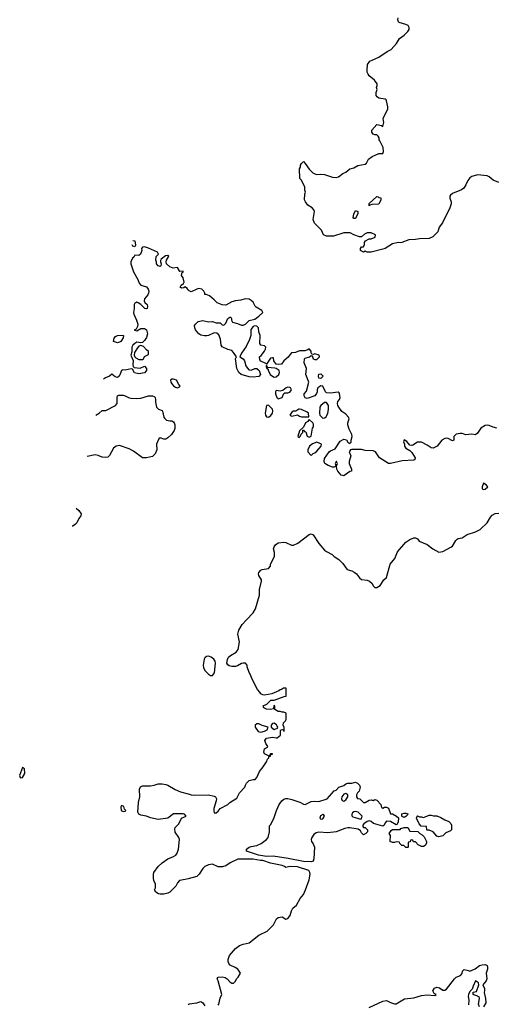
# Model space of a CAD drawing. Header units: inches. Extents: x 2396598 to 2566999, y 262085 to 451979.
# Tile 85 of 256: x 2398259 to 2403173, y 387548 to 397711. Entities that reach past the tile are written whole.
import ezdxf

# ---------------------------------------------------------------- set-up
doc = ezdxf.new("R2010")
doc.units = ezdxf.units.IN
doc.header["$MEASUREMENT"] = 0
for name, color, linetype in [('C3398', 7, 'Continuous'), ('C3399', 7, 'Continuous'), ('C4308', 7, 'Continuous'), ('C4309', 7, 'Continuous')]:
    doc.layers.add(name, color=color, linetype=linetype)

msp = doc.modelspace()

# ---------------------------------------------------------------- linework, layer by layer
at = {"layer": 'C3398', "color": 5, "elevation": 60}
for points in [[(2398290, 389993), (2398259, 389910), (2398264, 389890), (2398270, 389885), (2398290, 389891), (2398314, 389930), (2398310, 389978)], [(2399310, 389599), (2399306, 389585), (2399307, 389550), (2399330, 389538), (2399350, 389542), (2399355, 389550), (2399344, 389564), (2399335, 389590), (2399330, 389595)]]:
    msp.add_lwpolyline(points, close=True, dxfattribs=at)
msp.add_lwpolyline([(2400000, 388843), (2399970, 388835), (2399910, 388825), (2399890, 388802), (2399872, 388768), (2399810, 388706), (2399790, 388696), (2399750, 388686), (2399710, 388685), (2399694, 388690), (2399665, 388705), (2399654, 388730), (2399662, 388750), (2399662, 388790), (2399645, 388825), (2399641, 388850), (2399641, 388890), (2399647, 388910), (2399691, 388970), (2399731, 389010), (2399790, 389050), (2399850, 389074), (2399871, 389089), (2399885, 389110), (2399899, 389150), (2399911, 389250), (2399904, 389270), (2399865, 389325), (2399861, 389359), (2399867, 389373), (2399902, 389410), (2399930, 389470), (2399981, 389490), (2399961, 389510), (2399950, 389513), (2399850, 389513), (2399790, 389471), (2399690, 389457), (2399610, 389473), (2399570, 389490), (2399510, 389499), (2399491, 389510), (2399479, 389530), (2399488, 389630), (2399502, 389690), (2399496, 389770), (2399507, 389793), (2399530, 389803), (2399610, 389802), (2399650, 389809), (2399690, 389825), (2399730, 389825), (2399770, 389818), (2399790, 389810), (2399865, 389765), (2399922, 389742), (2400000, 389720)], dxfattribs=at)
at = {"layer": 'C3399', "color": 5, "elevation": 60}
for points in [[(2399430, 395431), (2399430, 395432), (2399450, 395430), (2399455, 395385), (2399450, 395368)], [(2400000, 394924), (2399990, 394938), (2399970, 394954), (2399956, 394944), (2399930, 394939), (2399919, 394950), (2399927, 394970), (2399951, 394989), (2399958, 395002), (2399950, 395045), (2399932, 395070), (2399938, 395102), (2399950, 395106), (2399950, 395114), (2399913, 395113), (2399890, 395154), (2399845, 395145), (2399810, 395161), (2399775, 395190), (2399773, 395210), (2399778, 395230), (2399799, 395270), (2399790, 395277), (2399767, 395273), (2399721, 395239), (2399715, 395225), (2399714, 395210), (2399722, 395190), (2399718, 395170), (2399710, 395162), (2399690, 395172), (2399672, 395190), (2399672, 395210), (2399665, 395230), (2399670, 395266), (2399692, 395290), (2399682, 395310), (2399590, 395353), (2399550, 395365), (2399530, 395362), (2399518, 395350), (2399522, 395330), (2399509, 395291), (2399490, 395278), (2399450, 395282), (2399439, 395261), (2399426, 395250), (2399409, 395210), (2399409, 395190), (2399437, 395110), (2399479, 395030), (2399494, 394990), (2399512, 394972), (2399570, 394953), (2399587, 394930), (2399594, 394910), (2399592, 394888), (2399583, 394870), (2399550, 394830), (2399545, 394810), (2399553, 394793), (2399577, 394770), (2399581, 394750), (2399575, 394730), (2399570, 394727), (2399554, 394730), (2399511, 394771), (2399482, 394790), (2399470, 394794), (2399458, 394790), (2399450, 394785), (2399443, 394770), (2399443, 394730), (2399435, 394690), (2399439, 394670), (2399468, 394610), (2399481, 394570), (2399477, 394543), (2399464, 394516), (2399446, 394510), (2399446, 394506), (2399470, 394498), (2399510, 394524), (2399550, 394525), (2399570, 394509), (2399581, 394470), (2399570, 394431), (2399550, 394398), (2399530, 394378), (2399510, 394376), (2399470, 394383), (2399450, 394370), (2399429, 394351), (2399417, 394330), (2399417, 394283), (2399407, 394250), (2399433, 394193), (2399429, 394149), (2399433, 394133), (2399442, 394122), (2399505, 394115), (2399550, 394134), (2399569, 394110), (2399569, 394090), (2399550, 394067), (2399490, 394056), (2399446, 394066), (2399424, 394104), (2399410, 394106), (2399350, 394095), (2399324, 394096), (2399310, 394090), (2399295, 394045), (2399288, 394032), (2399270, 394018), (2399245, 394025), (2399210, 394051), (2399189, 394030), (2399145, 394015), (2399125, 394000)], [(2399450, 395368), (2399430, 395374), (2399420, 395388)], [(2399046, 393629), (2399082, 393650), (2399110, 393678), (2399150, 393678), (2399250, 393729), (2399265, 393750), (2399265, 393810), (2399271, 393829), (2399284, 393836), (2399330, 393835), (2399350, 393830), (2399390, 393808), (2399410, 393804), (2399470, 393802), (2399510, 393806), (2399590, 393827), (2399630, 393830), (2399650, 393821), (2399658, 393810), (2399663, 393790), (2399662, 393762), (2399672, 393712), (2399692, 393692), (2399730, 393677), (2399736, 393670), (2399749, 393610), (2399757, 393597), (2399778, 393578), (2399810, 393570), (2399830, 393569), (2399850, 393559), (2399857, 393550), (2399864, 393530), (2399864, 393490), (2399856, 393470), (2399827, 393430), (2399790, 393395), (2399770, 393383), (2399750, 393381), (2399710, 393396), (2399696, 393384), (2399674, 393330), (2399675, 393270), (2399660, 393230), (2399630, 393203), (2399570, 393188), (2399530, 393190), (2399437, 393257), (2399390, 393280), (2399290, 393316), (2399258, 393310), (2399230, 393290), (2399187, 393213), (2399170, 393197), (2399150, 393191), (2399110, 393196), (2399070, 393212), (2399038, 393218), (2398955, 393201)], [(2398842, 392668), (2398870, 392645), (2398894, 392610), (2398893, 392590), (2398870, 392564), (2398850, 392519), (2398837, 392503), (2398810, 392485), (2398802, 392482)]]:
    msp.add_lwpolyline(points, dxfattribs=at)
for points in [[(2399270, 394377), (2399229, 394390), (2399235, 394425), (2399250, 394442), (2399269, 394451), (2399310, 394456), (2399332, 394450), (2399330, 394428), (2399305, 394390), (2399290, 394381)], [(2399510, 394349), (2399490, 394341), (2399475, 394325), (2399444, 394276), (2399442, 394250), (2399450, 394231), (2399461, 394221), (2399490, 394205), (2399530, 394205), (2399538, 394210), (2399550, 394234), (2399590, 394254), (2399590, 394286), (2399570, 394302), (2399539, 394339)], [(2399850, 394001), (2399830, 393999), (2399818, 393990), (2399821, 393970), (2399830, 393952), (2399850, 393931), (2399870, 393918), (2399890, 393912), (2399910, 393922), (2399918, 393930), (2399904, 393944), (2399878, 393990)]]:
    msp.add_lwpolyline(points, close=True, dxfattribs=at)
at = {"layer": 'C4308', "color": 5}
for points, elevation in [([(2400000, 389720), (2400030, 389711), (2400070, 389708), (2400210, 389710), (2400270, 389696), (2400284, 389690), (2400292, 389670), (2400290, 389650), (2400265, 389570), (2400264, 389544), (2400270, 389525), (2400290, 389525), (2400310, 389542), (2400331, 389570), (2400410, 389610), (2400431, 389630), (2400503, 389677), (2400531, 389730), (2400586, 389790), (2400591, 389810), (2400603, 389830), (2400630, 389858), (2400670, 389869), (2400691, 389869), (2400710, 389888), (2400738, 389950), (2400774, 390000)], 60), ([(2400310, 387541), (2400317, 387550), (2400329, 387611), (2400347, 387650), (2400311, 387791), (2400301, 387810), (2400310, 387828), (2400350, 387832), (2400384, 387824), (2400404, 387810), (2400430, 387779), (2400450, 387768), (2400470, 387766), (2400490, 387788), (2400498, 387810), (2400518, 387830), (2400542, 387870), (2400512, 387910), (2400485, 387930), (2400434, 387954), (2400420, 387970), (2400413, 387990), (2400412, 388010), (2400427, 388053), (2400490, 388124), (2400530, 388155), (2400570, 388170), (2400630, 388184), (2400730, 388261), (2400817, 388303), (2400883, 388370), (2400911, 388430), (2400930, 388445), (2400970, 388452), (2401010, 388428), (2401030, 388434), (2401054, 388466), (2401067, 388513), (2401081, 388539), (2401121, 388570), (2401158, 388642), (2401190, 388682), (2401212, 388730), (2401250, 388834), (2401259, 388890), (2401257, 388910), (2401246, 388930), (2401130, 388967), (2401050, 388970), (2401010, 388959), (2400996, 388970), (2400970, 388980), (2400850, 389005), (2400773, 389033), (2400747, 389033), (2400670, 389047), (2400512, 389048), (2400434, 389010), (2400390, 388978), (2400354, 388966), (2400310, 388968), (2400250, 388994), (2400210, 388988), (2400173, 388970), (2400150, 388951), (2400115, 388890), (2400090, 388868), (2400000, 388843)], 60), ([(2401870, 387514), (2402010, 387581), (2402050, 387589), (2402092, 387568), (2402130, 387555), (2402150, 387555), (2402236, 387604), (2402330, 387615), (2402410, 387640), (2402470, 387646), (2402550, 387638), (2402562, 387650), (2402541, 387661), (2402529, 387689), (2402544, 387716), (2402570, 387727), (2402598, 387718), (2402630, 387696), (2402650, 387693), (2402670, 387705), (2402750, 387813), (2402770, 387829), (2402814, 387846), (2402830, 387868), (2402835, 387890), (2402850, 387909), (2402897, 387897), (2402910, 387889), (2402965, 387915), (2403010, 387949), (2403036, 387956), (2403070, 387958), (2403089, 387949), (2403093, 387933), (2403093, 387910), (2403078, 387870), (2403086, 387810), (2403080, 387790), (2403045, 387750), (2403060, 387710), (2403063, 387690), (2403059, 387670), (2403073, 387610), (2403075, 387565), (2403050, 387522)], 80), ([(2403010, 387523), (2402999, 387550), (2403011, 387610), (2403005, 387625), (2402994, 387630), (2402994, 387634), (2402950, 387645), (2402946, 387650), (2402945, 387675), (2402978, 387682), (2403003, 387750), (2403001, 387770), (2402970, 387791), (2402943, 387737), (2402935, 387705), (2402910, 387682), (2402897, 387650), (2402894, 387630), (2402899, 387590), (2402897, 387543)], 80), ([(2400000, 387547), (2400010, 387554), (2400090, 387564), (2400130, 387578), (2400150, 387562), (2400173, 387533)], 60)]:
    msp.add_lwpolyline(points, dxfattribs=dict(at, elevation=elevation))
at = {"layer": 'C4308', "color": 5, "elevation": 60}
for points in [[(2401810, 389632), (2401830, 389632), (2401870, 389656), (2401890, 389658), (2401910, 389652), (2401930, 389662), (2401940, 389660), (2401950, 389654), (2401992, 389610), (2401998, 389578), (2402010, 389574), (2402030, 389582), (2402050, 389582), (2402070, 389572), (2402090, 389514), (2402110, 389514), (2402154, 389490), (2402172, 389472), (2402171, 389429), (2402157, 389403), (2402150, 389402), (2402090, 389435), (2402050, 389438), (2402037, 389423), (2402024, 389396), (2402010, 389386), (2401914, 389414), (2401890, 389435), (2401870, 389442), (2401850, 389435), (2401814, 389410), (2401804, 389396), (2401804, 389384), (2401810, 389374), (2401830, 389374), (2401854, 389350), (2401854, 389330), (2401834, 389310), (2401810, 389298), (2401790, 389318), (2401779, 389339), (2401756, 389356), (2401670, 389370), (2401650, 389370), (2401618, 389362), (2401530, 389328), (2401443, 389317), (2401350, 389324), (2401322, 389318), (2401300, 389300), (2401277, 389270), (2401271, 389250), (2401273, 389230), (2401290, 389206), (2401305, 389170), (2401300, 389050), (2401290, 389025), (2401270, 389020), (2401190, 389023), (2401033, 389054), (2400877, 389077), (2400810, 389074), (2400728, 389088), (2400602, 389130), (2400604, 389150), (2400630, 389170), (2400650, 389178), (2400710, 389187), (2400753, 389207), (2400809, 389250), (2400826, 389270), (2400841, 389330), (2400842, 389390), (2400855, 389405), (2400890, 389478), (2400913, 389550), (2400939, 389610), (2400969, 389650), (2400990, 389665), (2401010, 389671), (2401030, 389671), (2401070, 389663), (2401155, 389635), (2401190, 389614), (2401210, 389611), (2401270, 389641), (2401310, 389646), (2401350, 389641), (2401435, 389670), (2401510, 389751), (2401530, 389758), (2401558, 389790), (2401610, 389807), (2401630, 389823), (2401648, 389830), (2401690, 389831), (2401730, 389841), (2401750, 389832), (2401771, 389811), (2401778, 389790), (2401765, 389750), (2401748, 389732), (2401739, 389710), (2401738, 389690), (2401750, 389672), (2401772, 389670)], [(2401630, 389724), (2401610, 389719), (2401587, 389690), (2401583, 389670), (2401590, 389652), (2401610, 389645), (2401630, 389658), (2401649, 389690), (2401649, 389710)], [(2401730, 389539), (2401710, 389535), (2401697, 389523), (2401691, 389510), (2401692, 389492), (2401702, 389482), (2401751, 389471), (2401770, 389462), (2401790, 389462), (2401799, 389490), (2401758, 389530)], [(2401390, 389509), (2401366, 389494), (2401359, 389470), (2401370, 389459), (2401390, 389464), (2401409, 389490), (2401402, 389502)], [(2402230, 389478), (2402210, 389486), (2402206, 389490), (2402207, 389513), (2402230, 389522), (2402250, 389522), (2402270, 389514), (2402274, 389510), (2402250, 389488)], [(2402590, 389277), (2402570, 389284), (2402530, 389328), (2402490, 389346), (2402470, 389346), (2402466, 389350), (2402462, 389382), (2402407, 389387), (2402386, 389410), (2402358, 389470), (2402366, 389490), (2402370, 389492), (2402390, 389482), (2402410, 389485), (2402430, 389478), (2402450, 389482), (2402490, 389502), (2402510, 389502), (2402533, 389493), (2402570, 389492), (2402610, 389478), (2402650, 389451), (2402694, 389434), (2402713, 389413), (2402719, 389399), (2402719, 389350), (2402710, 389339), (2402662, 389318), (2402630, 389289)], [(2402410, 389178), (2402376, 389196), (2402350, 389226), (2402327, 389227), (2402322, 389242), (2402310, 389246), (2402298, 389242), (2402293, 389227), (2402278, 389222), (2402274, 389210), (2402274, 389170), (2402270, 389166), (2402250, 389168), (2402227, 389187), (2402208, 389188), (2402187, 389207), (2402182, 389222), (2402150, 389226), (2402130, 389218), (2402110, 389218), (2402088, 389230), (2402089, 389290), (2402078, 389310), (2402096, 389344), (2402111, 389351), (2402190, 389354), (2402198, 389362), (2402230, 389374), (2402270, 389374), (2402290, 389334), (2402373, 389333), (2402394, 389310), (2402417, 389297), (2402437, 389277), (2402462, 389230), (2402462, 389210), (2402450, 389186), (2402430, 389178)]]:
    msp.add_lwpolyline(points, close=True, dxfattribs=at)
at = {"layer": 'C4309', "color": 5}
for points, elevation in [([(2403211, 396030), (2403150, 396056), (2403111, 396090), (2403090, 396099), (2402990, 396111), (2402930, 396091), (2402910, 396079), (2402890, 396050), (2402870, 396005), (2402849, 395971), (2402825, 395955), (2402730, 395917), (2402710, 395898), (2402705, 395890), (2402705, 395870), (2402717, 395830), (2402717, 395810), (2402705, 395770), (2402627, 395613), (2402594, 395570), (2402580, 395520), (2402529, 395471), (2402489, 395451), (2402390, 395450), (2402350, 395441), (2402280, 395440), (2402206, 395410), (2402190, 395407), (2402170, 395411), (2402110, 395399), (2402035, 395350), (2402010, 395341), (2401890, 395311), (2401851, 395311), (2401830, 395322), (2401810, 395312), (2401782, 395330), (2401782, 395350), (2401790, 395366), (2401813, 395367), (2401822, 395390), (2401822, 395410), (2401832, 395428), (2401870, 395448), (2401892, 395448), (2401933, 395467), (2401934, 395490), (2401890, 395511), (2401850, 395511), (2401823, 395497), (2401790, 395471), (2401770, 395471), (2401712, 395490), (2401674, 395510), (2401610, 395510), (2401502, 395478), (2401430, 395478), (2401398, 395490), (2401377, 395537), (2401305, 395610), (2401291, 395650), (2401305, 395730), (2401298, 395750), (2401282, 395770), (2401238, 395798), (2401212, 395830), (2401202, 395850), (2401205, 395910), (2401211, 395930), (2401205, 395950), (2401204, 395984), (2401170, 396054), (2401153, 396073), (2401152, 396170), (2401162, 396190), (2401162, 396210), (2401170, 396226), (2401190, 396246), (2401210, 396226), (2401249, 396169), (2401289, 396129), (2401310, 396119), (2401330, 396114), (2401370, 396117), (2401410, 396113), (2401490, 396087), (2401530, 396082), (2401552, 396088), (2401598, 396122), (2401630, 396137), (2401670, 396173), (2401710, 396181), (2401754, 396206), (2401830, 396218), (2401842, 396230), (2401862, 396270), (2401902, 396298), (2401970, 396329), (2402012, 396330), (2402018, 396350), (2402015, 396390), (2401981, 396461), (2401972, 396470), (2401972, 396490), (2401962, 396510), (2401950, 396522), (2401930, 396521), (2401910, 396531), (2401896, 396550), (2401896, 396570), (2401950, 396629), (2401998, 396618), (2402011, 396609), (2402021, 396650), (2402016, 396690), (2402062, 396790), (2402062, 396810), (2402050, 396874), (2402044, 396884), (2402034, 396890), (2401970, 396901), (2401953, 396913), (2401941, 396930), (2401942, 396958), (2401952, 396990), (2401946, 397010), (2401952, 397030), (2401951, 397050), (2401926, 397086), (2401871, 397130), (2401859, 397150), (2401851, 397170), (2401848, 397190), (2401853, 397247), (2401878, 397282), (2401970, 397325), (2402057, 397383), (2402098, 397402), (2402154, 397466), (2402183, 397517), (2402231, 397550), (2402271, 397589), (2402282, 397610), (2402282, 397630), (2402274, 397650), (2402250, 397662), (2402181, 397681), (2402172, 397690), (2402166, 397710), (2402171, 397730)], 80), ([(2403190, 393494), (2403150, 393506), (2403110, 393524), (2403090, 393527), (2403070, 393522), (2403025, 393495), (2402990, 393443), (2402970, 393426), (2402930, 393433), (2402870, 393425), (2402830, 393439), (2402810, 393440), (2402770, 393433), (2402744, 393410), (2402746, 393370), (2402730, 393365), (2402687, 393387), (2402670, 393390), (2402650, 393387), (2402622, 393370), (2402573, 393310), (2402530, 393287), (2402510, 393291), (2402470, 393321), (2402410, 393351), (2402369, 393351), (2402320, 393320), (2402310, 393316), (2402290, 393318), (2402258, 393358), (2402230, 393374), (2402225, 393355), (2402235, 393330), (2402235, 393310), (2402250, 393288), (2402290, 393264), (2402310, 393245), (2402345, 393190), (2402341, 393170), (2402330, 393164), (2402210, 393158), (2402090, 393129), (2402070, 393130), (2401978, 393190), (2401934, 393250), (2401910, 393262), (2401830, 393263), (2401790, 393274), (2401690, 393276), (2401678, 393270), (2401662, 393250), (2401682, 393210), (2401664, 393150), (2401664, 393130), (2401689, 393070), (2401688, 393052), (2401670, 393046), (2401610, 393003), (2401582, 393010), (2401547, 393050), (2401536, 393070), (2401533, 393107), (2401542, 393130), (2401534, 393150), (2401529, 393151), (2401518, 393130), (2401526, 393110), (2401522, 393098), (2401508, 393092), (2401490, 393091), (2401445, 393110), (2401411, 393130), (2401404, 393150), (2401410, 393182), (2401456, 393250), (2401470, 393261), (2401519, 393281), (2401570, 393362), (2401610, 393382), (2401635, 393375), (2401648, 393350), (2401670, 393335), (2401685, 393350), (2401685, 393370), (2401696, 393410), (2401691, 393430), (2401663, 393483), (2401651, 393530), (2401651, 393550), (2401662, 393590), (2401658, 393610), (2401630, 393638), (2401588, 393668), (2401555, 393710), (2401547, 393730), (2401543, 393750), (2401546, 393770), (2401565, 393790), (2401572, 393810), (2401565, 393850), (2401560, 393860), (2401550, 393865), (2401470, 393856), (2401430, 393858), (2401418, 393870), (2401391, 393930), (2401371, 393931), (2401341, 393910), (2401333, 393890), (2401333, 393870), (2401327, 393853), (2401309, 393830), (2401230, 393801), (2401208, 393808), (2401199, 393830), (2401199, 393850), (2401223, 393877), (2401246, 393970), (2401216, 394050), (2401221, 394110), (2401199, 394170), (2401201, 394210), (2401210, 394219), (2401254, 394230), (2401270, 394246), (2401282, 394242), (2401290, 394209), (2401310, 394202), (2401330, 394204), (2401356, 394230), (2401352, 394250), (2401310, 394262), (2401290, 394254), (2401278, 394258), (2401272, 394272), (2401271, 394290), (2401250, 394314), (2401237, 394303), (2401207, 394293), (2401150, 394293), (2401110, 394277), (2401069, 394271), (2401050, 394251), (2401034, 394226), (2400989, 394190), (2400965, 394155), (2400930, 394151), (2400910, 394156), (2400885, 394190), (2400880, 394220), (2400870, 394222), (2400850, 394216), (2400810, 394154), (2400802, 394162), (2400750, 394186), (2400741, 394201), (2400738, 394230), (2400755, 394245), (2400790, 394290), (2400799, 394310), (2400801, 394330), (2400790, 394343), (2400750, 394351), (2400742, 394370), (2400744, 394450), (2400731, 394490), (2400727, 394530), (2400710, 394547), (2400690, 394551), (2400670, 394545), (2400647, 394513), (2400647, 394450), (2400634, 394410), (2400601, 394339), (2400552, 394270), (2400535, 394230), (2400570, 394209), (2400581, 394190), (2400597, 394137), (2400622, 394102), (2400630, 394096), (2400650, 394094), (2400690, 394109), (2400710, 394112), (2400732, 394090), (2400749, 394050), (2400730, 394028), (2400670, 394022), (2400630, 394024), (2400548, 394048), (2400524, 394070), (2400503, 394110), (2400488, 394210), (2400498, 394230), (2400470, 394275), (2400450, 394296), (2400410, 394306), (2400350, 394334), (2400341, 394350), (2400335, 394415), (2400317, 394457), (2400295, 394475), (2400270, 394478), (2400210, 394450), (2400193, 394447), (2400168, 394448), (2400130, 394456), (2400111, 394470), (2400075, 394510), (2400068, 394530), (2400067, 394553), (2400076, 394570), (2400105, 394595), (2400150, 394605), (2400210, 394594), (2400250, 394595), (2400290, 394581), (2400330, 394582), (2400350, 394562), (2400370, 394559), (2400390, 394578), (2400410, 394628), (2400430, 394642), (2400442, 394642), (2400448, 394628), (2400449, 394610), (2400458, 394590), (2400510, 394575), (2400550, 394557), (2400570, 394557), (2400592, 394568), (2400630, 394607), (2400690, 394619), (2400731, 394650), (2400771, 394690), (2400761, 394710), (2400703, 394743), (2400693, 394753), (2400670, 394795), (2400652, 394812), (2400630, 394825), (2400590, 394831), (2400544, 394816), (2400490, 394810), (2400450, 394798), (2400390, 394766), (2400350, 394767), (2400298, 394790), (2400270, 394821), (2400219, 394859), (2400187, 394873), (2400173, 394873), (2400173, 394887), (2400163, 394910), (2400141, 394930), (2400110, 394935), (2400090, 394930), (2400030, 394902), (2400010, 394911), (2400000, 394924)], 60), ([(2400774, 390000), (2400811, 390050), (2400821, 390079), (2400834, 390094), (2400834, 390106), (2400850, 390108), (2400854, 390126), (2400872, 390130), (2400870, 390134), (2400850, 390134), (2400842, 390118), (2400830, 390114), (2400790, 390134), (2400782, 390150), (2400790, 390186), (2400818, 390202), (2400822, 390210), (2400801, 390241), (2400791, 390270), (2400810, 390294), (2400870, 390304), (2400910, 390298), (2400920, 390300), (2400954, 390326), (2400954, 390370), (2400958, 390382), (2400970, 390386), (2400982, 390382), (2400987, 390367), (2400993, 390367), (2400993, 390407), (2400982, 390430), (2400986, 390454), (2401005, 390475), (2401012, 390488), (2401014, 390554), (2400990, 390562), (2400970, 390562), (2400950, 390572), (2400930, 390572), (2400894, 390590), (2400894, 390630), (2400890, 390634), (2400886, 390630), (2400882, 390598), (2400850, 390592), (2400810, 390594), (2400782, 390610), (2400774, 390630), (2400813, 390647), (2400853, 390687), (2400890, 390686), (2400993, 390727), (2401014, 390730), (2401012, 390812), (2400986, 390810), (2400963, 390797), (2400950, 390795), (2400937, 390783), (2400866, 390754), (2400790, 390738), (2400770, 390742), (2400752, 390752), (2400742, 390770), (2400717, 390797), (2400658, 390910), (2400645, 390950), (2400630, 390974), (2400611, 391030), (2400611, 391050), (2400592, 391070), (2400570, 391071), (2400550, 391066), (2400510, 391043), (2400490, 391035), (2400470, 391034), (2400450, 391035), (2400423, 391043), (2400411, 391051), (2400401, 391070), (2400407, 391107), (2400417, 391130), (2400436, 391150), (2400496, 391184), (2400517, 391210), (2400529, 391290), (2400514, 391370), (2400522, 391410), (2400557, 391470), (2400604, 391516), (2400670, 391590), (2400697, 391630), (2400736, 391770), (2400736, 391830), (2400757, 391917), (2400758, 391930), (2400730, 391974), (2400727, 391990), (2400730, 392006), (2400750, 392029), (2400763, 392037), (2400830, 392048), (2400851, 392069), (2400852, 392090), (2400891, 392170), (2400892, 392210), (2400882, 392250), (2400889, 392271), (2400904, 392290), (2400930, 392311), (2400990, 392317), (2401010, 392315), (2401066, 392286), (2401090, 392286), (2401132, 392308), (2401250, 392399), (2401270, 392403), (2401290, 392395), (2401350, 392304), (2401410, 392236), (2401430, 392221), (2401489, 392190), (2401510, 392169), (2401558, 392138), (2401598, 392099), (2401641, 392041), (2401652, 392032), (2401690, 392023), (2401714, 392010), (2401739, 391990), (2401770, 391950), (2401790, 391933), (2401850, 391926), (2401875, 391915), (2401901, 391890), (2401910, 391869), (2401930, 391849), (2401950, 391849), (2401985, 391870), (2402021, 391930), (2402050, 391954), (2402088, 392090), (2402134, 392150), (2402163, 392217), (2402250, 392319), (2402290, 392346), (2402330, 392363), (2402350, 392364), (2402370, 392352), (2402388, 392328), (2402470, 392294), (2402528, 392248), (2402590, 392214), (2402630, 392222), (2402714, 392266), (2402730, 392277), (2402765, 392335), (2402779, 392350), (2402790, 392356), (2402830, 392364), (2402884, 392396), (2402970, 392424), (2403018, 392450), (2403090, 392517), (2403124, 392576), (2403142, 392598), (2403170, 392613), (2403210, 392616)], 60)]:
    msp.add_lwpolyline(points, dxfattribs=dict(at, elevation=elevation))
for points, elevation in [([(2401870, 395788), (2401870, 395814), (2401950, 395885), (2401962, 395882), (2401970, 395874), (2401992, 395872), (2401992, 395850), (2401970, 395808), (2401898, 395802), (2401882, 395798)], 80), ([(2401710, 395658), (2401706, 395670), (2401710, 395702), (2401730, 395742), (2401754, 395730), (2401752, 395710), (2401730, 395658)], 80), ([(2400810, 394146), (2400805, 394130), (2400810, 394114), (2400818, 394118), (2400814, 394110), (2400825, 394105), (2400825, 394095), (2400847, 394050), (2400870, 394031), (2400890, 394022), (2400910, 394026), (2400937, 394050), (2400945, 394070), (2400939, 394090), (2400910, 394109), (2400894, 394114), (2400820, 394120)], 60), ([(2401370, 394008), (2401349, 394010), (2401345, 394030), (2401350, 394051), (2401370, 394054), (2401394, 394030)], 60), ([(2401030, 393918), (2401011, 393910), (2400977, 393883), (2400950, 393877), (2400910, 393882), (2400903, 393870), (2400904, 393850), (2400916, 393810), (2400930, 393796), (2400950, 393804), (2400970, 393811), (2400990, 393854), (2401000, 393860), (2401030, 393859), (2401050, 393866), (2401066, 393890), (2401059, 393910), (2401050, 393916)], 60), ([(2400830, 393733), (2400810, 393728), (2400796, 393650), (2400799, 393630), (2400810, 393611), (2400830, 393608), (2400855, 393625), (2400870, 393650), (2400875, 393670), (2400872, 393690)], 60), ([(2401152, 393692), (2401142, 393690), (2401111, 393669), (2401090, 393669), (2401070, 393659), (2401052, 393630), (2401070, 393618), (2401130, 393632), (2401150, 393618), (2401170, 393611), (2401230, 393611), (2401247, 393613), (2401244, 393650), (2401230, 393661), (2401170, 393689)], 60), ([(2401430, 393759), (2401410, 393759), (2401371, 393730), (2401361, 393710), (2401356, 393650), (2401361, 393630), (2401390, 393598), (2401410, 393601), (2401427, 393613), (2401434, 393626), (2401444, 393650), (2401449, 393689), (2401449, 393730)], 60), ([(2401250, 393586), (2401237, 393563), (2401211, 393549), (2401190, 393506), (2401150, 393466), (2401134, 393410), (2401142, 393402), (2401150, 393402), (2401158, 393410), (2401167, 393433), (2401186, 393450), (2401186, 393474), (2401190, 393474), (2401202, 393462), (2401217, 393457), (2401230, 393414), (2401250, 393402), (2401270, 393414), (2401285, 393495), (2401295, 393510), (2401295, 393535), (2401288, 393550)], 60), ([(2401330, 393349), (2401286, 393334), (2401252, 393308), (2401238, 393270), (2401238, 393250), (2401270, 393214), (2401290, 393234), (2401310, 393242), (2401330, 393258), (2401374, 393310), (2401378, 393330)], 60), ([(2403050, 392926), (2403036, 392890), (2403038, 392870), (2403050, 392861), (2403070, 392866), (2403095, 392890), (2403078, 392910)], 60), ([(2400210, 391140), (2400190, 391137), (2400174, 391126), (2400164, 391110), (2400154, 391050), (2400160, 391020), (2400175, 390990), (2400210, 390956), (2400230, 390942), (2400250, 390941), (2400273, 390970), (2400282, 391070), (2400278, 391090), (2400265, 391110), (2400238, 391130)], 60), ([(2400730, 390442), (2400710, 390442), (2400692, 390430), (2400691, 390410), (2400725, 390365), (2400750, 390357), (2400790, 390367), (2400817, 390383), (2400828, 390410), (2400766, 390426)], 60), ([(2400890, 390449), (2400870, 390448), (2400858, 390430), (2400858, 390410), (2400890, 390385), (2400922, 390398), (2400926, 390410), (2400918, 390418), (2400913, 390433)], 60)]:
    msp.add_lwpolyline(points, close=True, dxfattribs=dict(at, elevation=elevation))

doc.saveas('drawing.dxf')
